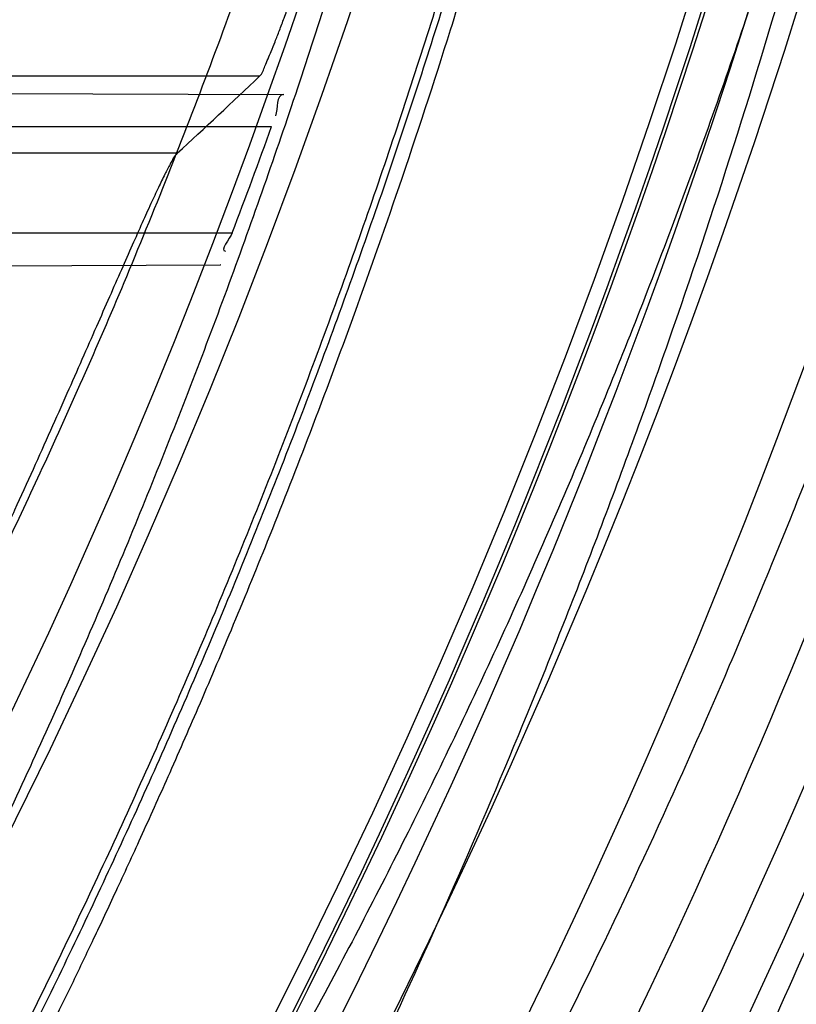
# Model space of a CAD drawing. Header units: millimetres. Extents: x 0 to 297, y 0 to 210.
# Tile 37 of 256: x 143.5128 to 143.5713, y 90.7468 to 90.821. Entities that reach past the tile are written whole.
import ezdxf

# ---------------------------------------------------------------- set-up
doc = ezdxf.new("R2010")
doc.units = ezdxf.units.MM
doc.header["$LTSCALE"] = 16.335
doc.layers.get('0').update_dxf_attribs({"linetype": 'CONTINUOUS'})
for name, color, linetype in [('01_GLOBAL', 7, 'CONTINUOUS'), ('INTFCLR_1', 7, 'CONTINUOUS'), ('INTFCLR_144815', 7, 'CONTINUOUS')]:
    doc.layers.add(name, color=color, linetype=linetype)

msp = doc.modelspace()

# ---------------------------------------------------------------- linework, layer by layer
at = {"color": 7, "linetype": 'Continuous'}
msp.add_circle((144.2368034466, 92.193132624), 3.04, dxfattribs=at)
at = {"color": 9, "linetype": 'Continuous'}
msp.add_arc((144.2368034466, 92.193132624), 3.001038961, 182.9674534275, 267.0325465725, dxfattribs=at)
at = {"layer": '01_GLOBAL', "color": 7, "linetype": 'Continuous'}
msp.add_circle((144.2368034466, 92.193132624), 3.08, dxfattribs=at)
at = {"layer": 'INTFCLR_1', "color": 9, "linetype": 'Continuous'}
for p, q in [((143.4607212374, 90.8155680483), (143.5326782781, 90.8153168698)), ((143.460933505, 90.8129089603), (143.5317836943, 90.8129089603)), ((143.4574268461, 90.80490896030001), (143.5288213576, 90.80490896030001)), ((143.4548423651, 90.80222935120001), (143.5279265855, 90.80248446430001))]:
    msp.add_line(p, q, dxfattribs=at)
at = {"layer": 'INTFCLR_1', "color": 6, "linetype": 'Continuous'}
for p, q in [((143.5326782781, 90.8153168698), (143.532708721, 90.81531676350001)), ((143.5279574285, 90.80248457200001), (143.5279265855, 90.80248446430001))]:
    msp.add_line(p, q, dxfattribs=at)
for centre, radius, start, end in [((143.076579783, 90.97690896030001), 0.4827613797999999, 270, 90.00000002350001), ((143.076579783, 90.97690896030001), 0.4587930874, 270, 90.00000002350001), ((143.0766152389, 90.9769057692), 0.4838111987, 339.1756644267, 340.1859514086)]:
    msp.add_arc(centre, radius, start, end, dxfattribs=at)
for points, knots in [([(143.391388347, 91.3209089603), (143.3904120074, 91.3209089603), (143.3921762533, 91.3175482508), (143.3936912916, 91.315694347), (143.3961672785, 91.3124411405), (143.3992225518, 91.30876154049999), (143.403128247, 91.3040654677), (143.4076936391, 91.29861198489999), (143.4125904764, 91.2926805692), (143.4174256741, 91.286720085), (143.4219266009, 91.28104271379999), (143.4260587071, 91.27571427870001), (143.4298162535, 91.27075815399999), (143.4332121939, 91.266182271), (143.4362702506, 91.26197618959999), (143.4390204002, 91.2581218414), (143.4414908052, 91.2545969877), (143.44370074, 91.2513921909), (143.4456749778, 91.24848640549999), (143.4474377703, 91.24585559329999), (143.4490168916, 91.24346918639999), (143.4504211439, 91.2413232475), (143.4516679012, 91.2393981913), (143.4527743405, 91.2376740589), (143.4537663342, 91.2361152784), (143.4546489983, 91.2347177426), (143.4556772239, 91.23307898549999), (143.456672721, 91.23147797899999), (143.4576979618, 91.229813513), (143.4585721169, 91.2283843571), (143.4595323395, 91.2268022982), (143.4605887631, 91.22504676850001), (143.4617562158, 91.22308812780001), (143.4630444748, 91.22090314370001), (143.464465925, 91.21846216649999), (143.4660286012, 91.2157418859), (143.4677482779, 91.21270225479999), (143.4696392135, 91.20930191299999), (143.4717186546, 91.20548838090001), (143.4740086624, 91.2011951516), (143.4765248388, 91.1963580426), (143.4792812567, 91.1909028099), (143.4822951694, 91.18473858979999), (143.4855914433, 91.1777384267), (143.4891913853, 91.16974930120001), (143.4931140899, 91.16057587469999), (143.4973740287, 91.14998328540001), (143.5019825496, 91.13763594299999), (143.5068772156, 91.12325026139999), (143.5117345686, 91.10722271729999), (143.5162134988, 91.0902287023), (143.5200746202, 91.0730385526), (143.5232856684, 91.05580143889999), (143.5258459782, 91.03858559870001), (143.5277689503, 91.0213883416), (143.5290609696, 91.0042502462), (143.529733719, 90.9871546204), (143.5297948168, 90.97012845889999), (143.5292510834, 90.9531560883), (143.5281065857, 90.9362397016), (143.5263644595, 90.9193928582), (143.5240214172, 90.9025816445), (143.5210770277, 90.88582850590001), (143.5175167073, 90.8690970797), (143.5133376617, 90.85240858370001), (143.5085942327, 90.8359945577), (143.5035656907, 90.8206525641), (143.4986112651, 90.80703250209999), (143.4940105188, 90.7954001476), (143.4897809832, 90.7854046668), (143.485903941, 90.7767502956), (143.4823616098, 90.7692115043), (143.4791285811, 90.76260345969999), (143.4761817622, 90.75678861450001), (143.4734988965, 90.7516551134), (143.4710647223, 90.7471189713), (143.4688610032, 90.7431068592), (143.466865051, 90.7395466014), (143.4650570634, 90.7363786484), (143.4634184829, 90.7335526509), (143.461937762, 90.7310351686), (143.4606041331, 90.72879595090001), (143.4594032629, 90.72680144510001), (143.4583170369, 90.7250147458), (143.457331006, 90.7234069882), (143.4564183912, 90.7219306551), (143.4555069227, 90.720467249), (143.4545265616, 90.7189048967), (143.4534184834, 90.71715367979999), (143.4521719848, 90.7152023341), (143.4507682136, 90.71302749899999), (143.4491853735, 90.7106037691), (143.4474055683, 90.7079124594), (143.4454085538, 90.7049352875), (143.4431685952, 90.701647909), (143.4406602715, 90.6980271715), (143.4378551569, 90.6940523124), (143.4347311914, 90.6897123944), (143.4312583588, 90.6849889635), (143.4274059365, 90.6798656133), (143.4231637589, 90.6743560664), (143.4185304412, 90.6684770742), (143.4135422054, 90.66229925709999), (143.408452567, 90.6561180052), (143.4036878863, 90.6504204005), (143.3995946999, 90.6455048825), (143.3963986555, 90.6416642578), (143.3938021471, 90.6382708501), (143.3922373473, 90.6363594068), (143.3903920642, 90.6329089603), (143.391388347, 90.6329089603)], [0, 0, 0, 0, 0.0038604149, 0.007501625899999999, 0.0124785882, 0.0188917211, 0.0268498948, 0.0364677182, 0.0470694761, 0.05724446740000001, 0.066818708, 0.0757144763, 0.0839053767, 0.0914099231, 0.0982451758, 0.1044667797, 0.1101313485, 0.11526428, 0.1198589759, 0.1240215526, 0.1277856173, 0.1311734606, 0.1341617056, 0.1368541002, 0.1392736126, 0.1414672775, 0.143389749, 0.1469230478, 0.1489215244, 0.1511192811, 0.1535471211, 0.1562389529, 0.1592204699, 0.1625628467, 0.1662680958, 0.1703891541, 0.1749670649, 0.1800767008, 0.1857729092, 0.1921414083, 0.199315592, 0.2073311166, 0.2163077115, 0.2264451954, 0.2379233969, 0.2509534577, 0.2658909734, 0.2830621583, 0.3030578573, 0.3259639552, 0.3492662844, 0.3725305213, 0.3956109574, 0.4185782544, 0.4413347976, 0.4640172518, 0.4865192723, 0.5089682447, 0.5313242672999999, 0.5536477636, 0.5759939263, 0.5982772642, 0.6207472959, 0.6432362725, 0.6658996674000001, 0.6887559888, 0.7107777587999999, 0.7297237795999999, 0.7460531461, 0.7602331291, 0.7726347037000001, 0.7835467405, 0.7931663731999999, 0.8017211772, 0.8093215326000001, 0.8160683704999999, 0.8220757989, 0.8274205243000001, 0.8322066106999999, 0.8364980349, 0.8403367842, 0.8437547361, 0.8468031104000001, 0.8495420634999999, 0.8520223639, 0.8542604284, 0.8564046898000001, 0.8588391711, 0.861553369, 0.8645986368, 0.8679945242, 0.8717882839, 0.8760445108, 0.8807522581, 0.8859628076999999, 0.8917731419, 0.8981681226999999, 0.9051985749, 0.9129160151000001, 0.9213486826, 0.9305434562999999, 0.9404096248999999, 0.9509435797, 0.9619432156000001, 0.9720502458, 0.9803711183, 0.9870628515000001, 0.9922716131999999, 0.9960607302, 1, 1, 1, 1]), ([(143.3913883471, 90.6329089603), (143.3925009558, 90.6329089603), (143.3944304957, 90.6342092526), (143.3973970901, 90.6359951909), (143.4007982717, 90.63846662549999), (143.4050037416, 90.641686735), (143.4100111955, 90.64579797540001), (143.4155298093, 90.6505901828), (143.4211292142, 90.6557134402), (143.4264144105, 90.6607775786), (143.43125736, 90.6656028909), (143.4356657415, 90.6701567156), (143.4396603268, 90.6744161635), (143.4432708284, 90.6783761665), (143.4465216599, 90.6820354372), (143.4494397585, 90.68539654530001), (143.4520627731, 90.68848206), (143.4544121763, 90.6912986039), (143.456513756, 90.6938607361), (143.4583900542, 90.69618388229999), (143.4600695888, 90.6982924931), (143.4615949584, 90.7002315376), (143.4630975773, 90.7021632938), (143.4646983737, 90.7042463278), (143.4663978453, 90.7064880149), (143.4680793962, 90.7087376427), (143.4697311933, 90.7109767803), (143.4714499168, 90.71333865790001), (143.4733525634, 90.7159926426), (143.4754791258, 90.7190089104), (143.477855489, 90.7224451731), (143.4805066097, 90.7263640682), (143.4834545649, 90.73083052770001), (143.4867221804, 90.73592456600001), (143.4903444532, 90.7417581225), (143.4943554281, 90.74846001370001), (143.4987865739, 90.7561875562), (143.5036710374, 90.7651488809), (143.5090369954, 90.7755879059), (143.5149200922, 90.78786990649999), (143.5212054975, 90.8021696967), (143.5274896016, 90.8180379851), (143.5333654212, 90.8347684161), (143.5385840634, 90.85172715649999), (143.543100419, 90.8687485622), (143.5469295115, 90.8858143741), (143.5500694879, 90.9028343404), (143.5525457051, 90.9198546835), (143.5543635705, 90.93680288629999), (143.5555404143, 90.953705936), (143.5560867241, 90.9705470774), (143.5560112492, 90.9873292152), (143.5553196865, 91.00406232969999), (143.5540157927, 91.0207358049), (143.5520992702, 91.03735679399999), (143.5495685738, 91.05392286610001), (143.5464237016, 91.0704086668), (143.5426520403, 91.08685112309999), (143.5382472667, 91.1032296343), (143.5331875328, 91.11956315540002), (143.527486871, 91.1357686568), (143.5213730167, 91.1512348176), (143.515238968, 91.1652433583), (143.5094946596, 91.17729987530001), (143.5042564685, 91.18755505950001), (143.4994933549, 91.19635787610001), (143.4951738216, 91.20395281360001), (143.4912628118, 91.21054467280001), (143.4877284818, 91.21628951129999), (143.4845342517, 91.2213187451), (143.4816534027, 91.22572797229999), (143.4790579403, 91.22960449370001), (143.4767281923, 91.23301003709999), (143.4746357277, 91.2360102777), (143.472765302, 91.23864767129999), (143.4710870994, 91.24097947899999), (143.46957943, 91.2430470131), (143.4681380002, 91.2450001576), (143.4666395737, 91.2470074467), (143.4649885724, 91.2491911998), (143.463288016, 91.2514092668), (143.4615819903, 91.2536039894), (143.4598543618, 91.2557981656), (143.4579581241, 91.2581730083), (143.4558400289, 91.260784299), (143.4534675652, 91.2636590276), (143.4508179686, 91.26680939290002), (143.447859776, 91.2702519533), (143.4445666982, 91.2739955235), (143.4409044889, 91.27805121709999), (143.4368464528, 91.28241728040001), (143.4323696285, 91.2870829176), (143.4274456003, 91.2920302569), (143.4220754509, 91.2972158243), (143.4163486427, 91.3024971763), (143.410661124, 91.30747107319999), (143.4054543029, 91.3117747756), (143.4010724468, 91.3151480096), (143.3975442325, 91.3177259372), (143.3944939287, 91.3195690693), (143.3925216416, 91.3209089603), (143.3913883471, 91.3209089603)], [0, 0, 0, 0, 0.0042187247, 0.0081401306, 0.0133978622, 0.0200459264, 0.0282638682, 0.0379443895, 0.0477615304, 0.05703690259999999, 0.0656973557, 0.0736821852, 0.0810680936, 0.0878383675, 0.0940009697, 0.0996271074, 0.1047154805, 0.1093563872, 0.1135342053, 0.1172803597, 0.1206792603, 0.1237557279, 0.1266349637, 0.1299589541, 0.1337168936, 0.1373013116, 0.1406085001, 0.1442672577, 0.148377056, 0.1529904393, 0.1582606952, 0.164218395, 0.1709303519, 0.1785521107, 0.1871652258, 0.1969659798, 0.2081658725, 0.2209392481, 0.2356613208, 0.2526660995, 0.2725685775, 0.2948769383, 0.3173640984, 0.3397873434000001, 0.3621386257, 0.3841211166, 0.4060891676, 0.4277469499, 0.4493218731, 0.470705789, 0.4919793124, 0.5131981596, 0.5343255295, 0.5554668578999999, 0.5765984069, 0.5977513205, 0.6189954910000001, 0.6402209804, 0.6617015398, 0.6832900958, 0.7050415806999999, 0.7268239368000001, 0.7463339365, 0.7630160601, 0.7774553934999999, 0.7899931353, 0.8009638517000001, 0.8105830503, 0.8190545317, 0.8265380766, 0.8331730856, 0.8390248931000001, 0.8442268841, 0.8488182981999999, 0.8528943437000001, 0.8564866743, 0.8597116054, 0.8625968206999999, 0.8656908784, 0.8692094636, 0.8729771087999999, 0.8762884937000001, 0.879749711, 0.8835661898, 0.8878115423, 0.8924986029, 0.8976989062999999, 0.9034198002, 0.9097088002, 0.9166034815, 0.9241390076, 0.9323094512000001, 0.9411199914, 0.9506041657, 0.9606137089, 0.9706541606, 0.9792553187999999, 0.9862062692, 0.9916647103, 0.9957028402, 1, 1, 1, 1])]:
    msp.add_open_spline(points, degree=3, knots=knots, dxfattribs=at)
at = {"layer": 'INTFCLR_1', "color": 9, "linetype": 'Continuous'}
for points, knots in [([(143.3574002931, 90.6329089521), (143.3572429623, 90.6329089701), (143.3568577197, 90.6329849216), (143.3568775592, 90.6336774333), (143.3572897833, 90.63438990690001), (143.3580025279, 90.63544892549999), (143.3590890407, 90.6367667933), (143.3605161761, 90.6383861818), (143.3622809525, 90.6402852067), (143.364262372, 90.64235883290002), (143.366417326, 90.6445772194), (143.3695810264, 90.647809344), (143.3761156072, 90.6544648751), (143.384127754, 90.66278898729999), (143.391492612, 90.67078447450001), (143.3954790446, 90.6752283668), (143.3978410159, 90.6779000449), (143.4041032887, 90.6850552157), (143.4149655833, 90.6980920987), (143.4300350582, 90.7180883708), (143.4423327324, 90.7364164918), (143.4500842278, 90.74915778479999), (143.4536819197, 90.7553382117), (143.4561024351, 90.75957339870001), (143.4627716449, 90.77157583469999), (143.4731139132, 90.7921423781), (143.4831746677, 90.8161140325), (143.4894718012, 90.8337029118), (143.4924519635, 90.8428134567), (143.4941067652, 90.8481240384), (143.4981845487, 90.86166066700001), (143.5041933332, 90.8852508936), (143.5091109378, 90.9136744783), (143.5112232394, 90.9325267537), (143.5119890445, 90.94137893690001), (143.5124424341, 90.9473263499), (143.5134340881, 90.9636235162), (143.5137003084, 90.9902855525), (143.5118091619, 91.01685089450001), (143.5098423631, 91.03295754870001), (143.5090383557, 91.0388051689), (143.5077538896, 91.047496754), (143.5045588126, 91.0659242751), (143.498087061, 91.0935137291), (143.4912937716, 91.1149624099), (143.4875537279, 91.1253987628)], [0, 0, 0, 0, 0.0008731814, 0.0017184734, 0.0032338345, 0.0055641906, 0.008732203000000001, 0.0127298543, 0.0175349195, 0.0231216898, 0.028646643, 0.0346996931, 0.0482229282, 0.0804128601, 0.09881585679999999, 0.1085510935, 0.1135452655, 0.1186072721, 0.1613234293, 0.207686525, 0.2575125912, 0.2837456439, 0.2904463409, 0.297201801, 0.3108185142, 0.3666506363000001, 0.4248611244, 0.4549770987, 0.470314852, 0.4780577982, 0.4858479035, 0.548777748, 0.6130125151, 0.6457681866, 0.6540348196, 0.6623247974, 0.6788712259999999, 0.7446474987, 0.8101274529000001, 0.8265054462, 0.8346996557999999, 0.8428862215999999, 0.8752668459, 0.9384715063, 1, 1, 1, 1]), ([(143.5133416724, 90.82845352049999), (143.5095934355, 90.8184767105), (143.5015126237, 90.7992132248), (143.48977788, 90.77618411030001), (143.4815589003, 90.7619993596), (143.4777089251, 90.7556795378), (143.4751493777, 90.7515590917), (143.4682128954, 90.7407077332), (143.456543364, 90.7240235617), (143.4402554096, 90.7036662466), (143.4263884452, 90.6883575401), (143.4166609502, 90.67853995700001), (143.4112615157, 90.67332328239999), (143.403723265, 90.6662454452), (143.3951109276, 90.65868233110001), (143.3854941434, 90.6509298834), (143.379059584, 90.64602816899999), (143.3744559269, 90.64272343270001), (143.3715784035, 90.6407481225), (143.3698645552, 90.6395914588), (143.3661678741, 90.63717972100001), (143.3623175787, 90.6347700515), (143.3587607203, 90.63320736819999), (143.3577821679, 90.6329089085), (143.3574002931, 90.6329089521)], [0, 0, 0, 0, 0.1254333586, 0.2455838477, 0.3039242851, 0.3183395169, 0.3326778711, 0.3610127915, 0.4699119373, 0.572102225, 0.6676664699, 0.7128530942, 0.7347412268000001, 0.7560248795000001, 0.8345501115, 0.8695520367, 0.9013904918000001, 0.9297392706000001, 0.9362356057, 0.9424699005, 0.9540693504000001, 0.9882335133, 0.9955056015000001, 1, 1, 1, 1])]:
    msp.add_open_spline(points, degree=3, knots=knots, dxfattribs=at)
at = {"layer": 'INTFCLR_1', "color": 6, "linetype": 'Continuous'}
for points in [[(143.5326782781, 90.8153168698), (143.5321109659, 90.8153188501), (143.5322711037, 90.814257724), (143.5320788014, 90.8137239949)], [(143.5288213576, 90.80490896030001), (143.5286463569, 90.80444885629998), (143.5278083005, 90.80352533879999), (143.5283005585, 90.80352705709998)]]:
    msp.add_open_spline(points, degree=3, dxfattribs=at)
at = {"layer": 'INTFCLR_144815', "color": 9, "linetype": 'Continuous'}
for p, q in [((143.5308834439, 90.8166982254), (143.5053356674, 90.8166982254)), ((143.5246742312, 90.8108955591), (143.498970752, 90.8108955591))]:
    msp.add_line(p, q, dxfattribs=at)
at = {"layer": 'INTFCLR_144815', "color": 6, "linetype": 'Continuous'}
for radius in [0.5104906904, 0.4864760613]:
    msp.add_circle((143.076579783, 90.97690896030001), radius, dxfattribs=at)
for radius, start, end in [(0.7037433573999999, 313.9937911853, 154.5150993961), (0.6797433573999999, 312.9543589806, 154.5144414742), (0.6572577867, 282.2440355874, 71.2863570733), (0.5186031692, 308.490992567, 51.50900743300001), (0.5426177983, 316.9838592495, 43.0161407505), (0.5120146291, 313.9992414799, 46.00075850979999), (0.5351765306, 339.6819480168, 23.3180519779), (0.5351765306, 324.681947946, 338.3180519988)]:
    msp.add_arc((143.076579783, 90.97690896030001), radius, start, end, dxfattribs=at)
at = {"layer": 'INTFCLR_144815', "color": 9, "linetype": 'Continuous'}
for centre, radius, start, end in [((143.076579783, 90.97690896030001), 0.6528896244, 292.4997540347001, 54.0964566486), ((143.0765826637, 90.97691030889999), 0.5889741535, 292.4997540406, 54.09645665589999), ((143.0766003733, 90.97691387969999), 0.5790161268, 311.2505121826, 48.7494878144), ((143.076579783, 90.97690896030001), 0.5277450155, 314.0862202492, 45.9137797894), ((143.076579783, 90.97690896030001), 0.5151250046, 313.8592910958, 46.1407088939), ((143.076579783, 90.97690896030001), 0.5117547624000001, 314.0319604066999, 45.9680396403), ((143.0765797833, 90.9769089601), 0.539478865, 324.8280604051, 338.1719396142), ((143.0765797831, 90.97690896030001), 0.5794240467, 324.835904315, 338.1640956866), ((143.0765797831, 90.97690896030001), 0.5817977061, 324.8324936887, 338.1675063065)]:
    msp.add_arc(centre, radius, start, end, dxfattribs=at)
at = {"layer": 'INTFCLR_144815', "color": 6, "linetype": 'Continuous'}
msp.add_ellipse((143.076579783, 91.6821509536), major_axis=(0, 1.0584006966), ratio=0.7456587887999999, start_param=-2.5377874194, end_param=-2.5281979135, dxfattribs=at)
for points, knots in [([(143.433067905, 90.62090910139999), (143.4328265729, 90.6209135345), (143.4324756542, 90.62173267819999), (143.4330197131, 90.6224610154), (143.4334366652, 90.6233453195), (143.4339703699, 90.62419814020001), (143.4346161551, 90.625198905), (143.4354019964, 90.62633936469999), (143.4363208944, 90.62762784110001), (143.4373778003, 90.629067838), (143.4385738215, 90.6306651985), (143.4399109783, 90.6324252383), (143.441391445, 90.63435475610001), (143.4430186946, 90.6364625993), (143.4447956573, 90.638757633), (143.4467226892, 90.6412461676), (143.4487964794, 90.6439306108), (143.4510117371, 90.6468115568), (143.4533657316, 90.6498936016), (143.4558612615, 90.6531893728), (143.4585019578, 90.6567137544), (143.461284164, 90.6604731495), (143.4641988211, 90.6644674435), (143.4672349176, 90.66869431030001), (143.4703835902, 90.673154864), (143.473633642, 90.6778472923), (143.4769725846, 90.6827680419), (143.4803867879, 90.68791175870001), (143.4838617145, 90.69327133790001), (143.4873822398, 90.69883811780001), (143.4909329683, 90.704602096), (143.4944985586, 90.7105522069), (143.4980640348, 90.7166766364), (143.5016150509, 90.7229631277), (143.5051380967, 90.72939925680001), (143.508620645, 90.7359726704), (143.5120512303, 90.7426712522), (143.5154195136, 90.7494833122), (143.5187162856, 90.75639770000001), (143.5219334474, 90.7634039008), (143.5250639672, 90.77049210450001), (143.5281017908, 90.777653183), (143.5310417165, 90.78487857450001), (143.5338798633, 90.7921616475), (143.5366072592, 90.7994810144), (143.5392210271, 90.8068281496), (143.5417223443, 90.8142048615), (143.5441140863, 90.8216202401), (143.5463966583, 90.8290768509), (143.5485670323, 90.8365654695), (143.5506238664, 90.84408177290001), (143.5525648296, 90.8516162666), (143.5543887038, 90.8591617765), (143.5560958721, 90.86671694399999), (143.5576869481, 90.8742815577), (143.5591625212, 90.881855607), (143.5605229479, 90.88943824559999), (143.5617683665, 90.89702739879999), (143.5628989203, 90.9046205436), (143.5639149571, 90.91221615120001), (143.5648169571, 90.91981379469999), (143.5656053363, 90.9274129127), (143.5662804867, 90.9350130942), (143.5668427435, 90.942613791), (143.5672924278, 90.9502149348), (143.5676297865, 90.9578162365), (143.5678550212, 90.9654177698), (143.5679682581, 90.97301929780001), (143.5679695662, 90.9806209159), (143.567858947, 90.9882224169), (143.5676363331, 90.99582392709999), (143.5673015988, 91.00342523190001), (143.5668545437, 91.01102638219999), (143.5662949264, 91.0186270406), (143.5656224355, 91.0262270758), (143.5648367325, 91.0338260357), (143.5639374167, 91.0414235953), (143.5629240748, 91.0490191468), (143.5617962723, 91.05661196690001), (143.5605535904, 91.0642010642), (143.5591956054, 91.07178539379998), (143.5577218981, 91.0793638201), (143.5561322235, 91.0869343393), (143.5544265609, 91.09449419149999), (143.5526049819, 91.10204067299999), (143.5506674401, 91.10957186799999), (143.5486137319, 91.117086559), (143.5464439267, 91.1245825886), (143.5441586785, 91.13205611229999), (143.5417591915, 91.139502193), (143.5392470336, 91.1469155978), (143.5366239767, 91.1542912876), (143.5338923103, 91.16162359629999), (143.5310549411, 91.16890614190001), (143.5281154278, 91.1761319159), (143.525078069, 91.1832932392), (143.5219479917, 91.1903817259), (143.5187312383, 91.19738826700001), (143.5154348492, 91.20430302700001), (143.512066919, 91.2111154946), (143.5086366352, 91.2178145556), (143.5051543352, 91.2243885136), (143.5016314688, 91.2308252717), (143.4980805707, 91.2371124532), (143.4945151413, 91.2432376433), (143.4909495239, 91.24918858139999), (143.4873986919, 91.2549534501), (143.4838779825, 91.2605211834), (143.480402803, 91.2658817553), (143.4769882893, 91.27102648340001), (143.4736489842, 91.2759482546), (143.4703985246, 91.28064170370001), (143.4672493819, 91.28510330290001), (143.464212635, 91.2893314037), (143.4612978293, 91.29332617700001), (143.4585129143, 91.29708947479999), (143.4558642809, 91.3006245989), (143.4533568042, 91.30393610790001), (143.450993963, 91.30702956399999), (143.4487779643, 91.3099113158), (143.4467099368, 91.3125882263), (143.444790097, 91.3150674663), (143.4430178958, 91.31735635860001), (143.4413922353, 91.31946213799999), (143.4399116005, 91.32139186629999), (143.4385741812, 91.323152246), (143.4373781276, 91.32474964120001), (143.4363211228, 91.32618976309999), (143.4354021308, 91.3274783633), (143.4346162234, 91.32861891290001), (143.4339704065, 91.32961972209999), (143.4334366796, 91.3304725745), (143.4330197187, 91.3313568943), (143.4324756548, 91.33208523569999), (143.4328265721, 91.33290438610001), (143.433067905, 91.3329088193)], [0, 0, 0, 0, 0.0009310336, 0.002365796, 0.0034193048, 0.0047077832, 0.006237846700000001, 0.0080159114, 0.0100484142, 0.0123424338, 0.0149055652, 0.0177455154, 0.0208683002, 0.0242865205, 0.0280168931, 0.0320641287, 0.03642688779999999, 0.0411013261, 0.0460820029, 0.0513859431, 0.0570470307, 0.0630689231, 0.0694259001, 0.0761196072, 0.0831428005, 0.0904858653, 0.0981365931, 0.1060799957, 0.1142989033, 0.1227742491, 0.1314855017, 0.1404113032, 0.1495299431, 0.1588198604, 0.1682601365, 0.1778307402, 0.1875127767, 0.1972886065, 0.2071421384, 0.2170587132, 0.2270251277, 0.2370298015, 0.2470622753, 0.2571128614, 0.2671789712, 0.2771901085, 0.2871913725, 0.2972229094, 0.3072428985, 0.3172696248, 0.3272959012, 0.3372999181, 0.3472797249, 0.3572378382, 0.3671756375, 0.3770956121, 0.3870009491, 0.3968896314, 0.4067592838, 0.416611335, 0.4264476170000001, 0.4362699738, 0.4460792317, 0.4558777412, 0.465666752, 0.475448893, 0.4852256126, 0.4949995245, 0.5047720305, 0.5145458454, 0.5243224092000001, 0.5341044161, 0.5438932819, 0.5536914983, 0.5635002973, 0.5733219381, 0.5831577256, 0.5930094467, 0.6028783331, 0.6127653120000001, 0.6226711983, 0.6325970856, 0.6425436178, 0.6525082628, 0.6624891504, 0.6724871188, 0.6825027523, 0.6925369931, 0.7025869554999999, 0.7126463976, 0.7227116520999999, 0.7327783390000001, 0.742840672, 0.7528920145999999, 0.7629245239, 0.772929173, 0.7828957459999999, 0.7928124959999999, 0.8026662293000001, 0.8124423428, 0.8221246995, 0.8316958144, 0.8411366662, 0.8504272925, 0.8595467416, 0.8684734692, 0.8771857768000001, 0.8856622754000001, 0.8938824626, 0.9018271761, 0.9094792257, 0.9168237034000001, 0.923848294, 0.9305435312, 0.93690291, 0.9429227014, 0.9486018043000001, 0.9539413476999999, 0.9589446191, 0.9636165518, 0.9679634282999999, 0.9719924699, 0.9757115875, 0.9791292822, 0.9822538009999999, 0.9850935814, 0.9876568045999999, 0.9899510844, 0.9919838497, 0.9937619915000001, 0.9952921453, 0.9965806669, 0.997634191, 0.9990689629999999, 1, 1, 1, 1]), ([(143.4446760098, 91.3209089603), (143.4444338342, 91.3209089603), (143.4440805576, 91.32008333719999), (143.4445966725, 91.319342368), (143.4449904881, 91.3184389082), (143.4454977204, 91.3175675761), (143.4461122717, 91.3165448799), (143.4468609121, 91.3153794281), (143.4477365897, 91.3140630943), (143.4487436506, 91.31259278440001), (143.4498827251, 91.31096304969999), (143.4511555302, 91.3091686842), (143.4525633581, 91.3072037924), (143.4541073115, 91.30506236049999), (143.455788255, 91.3027379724), (143.4576064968, 91.30022429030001), (143.4595619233, 91.2975147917), (143.4616535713, 91.2946033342), (143.4638797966, 91.2914838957), (143.4662378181, 91.28815120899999), (143.4687238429, 91.2846006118), (143.4713327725, 91.2808285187), (143.4740582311, 91.27683247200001), (143.4768924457, 91.2726114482), (143.4798262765, 91.2681659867), (143.4828493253, 91.2634982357), (143.4859500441, 91.2586120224), (143.4891159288, 91.25351281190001), (143.492333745, 91.2482076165), (143.4955897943, 91.2427048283), (143.4988701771, 91.2370140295), (143.5021610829, 91.2311457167), (143.5054490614, 91.2251109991), (143.5087212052, 91.218921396), (143.5119653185, 91.2125886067), (143.5151700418, 91.20612431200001), (143.5183249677, 91.1995399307), (143.5214206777, 91.1928464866), (143.5244487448, 91.1860545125), (143.5274017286, 91.1791739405), (143.5302731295, 91.1722140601), (143.5330572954, 91.16518358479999), (143.5357494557, 91.15809040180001), (143.5383454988, 91.1509419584), (143.5408421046, 91.1437447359), (143.5432363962, 91.13650504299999), (143.5455261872, 91.1292281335), (143.547709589, 91.1219192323), (143.5497852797, 91.1145825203), (143.551752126, 91.1072222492), (143.5536094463, 91.09984166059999), (143.5553566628, 91.0924441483), (143.5569935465, 91.0850321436), (143.5585198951, 91.077608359), (143.559935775, 91.07017457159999), (143.5612412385, 91.0627328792), (143.562436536, 91.05528445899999), (143.5635218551, 91.0478309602), (143.5644975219, 91.0403731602), (143.5653637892, 91.03291231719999), (143.5661210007, 91.02544880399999), (143.5667694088, 91.01798358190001), (143.5673093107, 91.0105167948), (143.5677409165, 91.0030491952), (143.5680644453, 90.9955807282), (143.5682800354, 90.9881119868), (143.5683878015, 90.980642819), (143.5683877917, 90.97317374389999), (143.5682800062, 90.9657045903), (143.5680643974, 90.9582358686), (143.5677408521, 90.9507674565), (143.5673092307, 90.9432999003), (143.5667693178, 90.9358331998), (143.5661208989, 90.9283680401), (143.5653636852, 90.9209046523), (143.5644974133, 90.91344388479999), (143.5635217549, 90.9059862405), (143.5624364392, 90.8985328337), (143.5612411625, 90.8910845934), (143.5599357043, 90.88364296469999), (143.5585198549, 90.87620936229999), (143.5569935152, 90.86878563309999), (143.555356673, 90.8613738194), (143.5536094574, 90.8539763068), (143.551752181, 90.8465958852), (143.5497853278, 90.83923557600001), (143.5477096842, 90.8318990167), (143.545526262, 90.8245900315), (143.5432365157, 90.8173132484), (143.540842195, 90.81007345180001), (143.5383456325, 90.8028763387), (143.5357495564, 90.79572779), (143.5330574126, 90.7886346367), (143.5302732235, 90.78160409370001), (143.5274018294, 90.7746442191), (143.5244488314, 90.7677636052), (143.5214207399, 90.7609715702), (143.5183250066, 90.754278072), (143.5151700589, 90.7476936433), (143.5119653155, 90.74122930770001), (143.5087211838, 90.7348964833), (143.5054490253, 90.7287068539), (143.5021610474, 90.7226721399), (143.4988701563, 90.716803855), (143.4955897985, 90.7111130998), (143.4923337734, 90.7056103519), (143.4891159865, 90.7003052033), (143.4859501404, 90.69520605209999), (143.4828494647, 90.69031990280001), (143.4798264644, 90.6856522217), (143.4768926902, 90.68120684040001), (143.4740585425, 90.6769859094), (143.4713331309, 90.67298992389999), (143.4687242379, 90.6692178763), (143.4662382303, 90.66566729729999), (143.463880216, 90.66233461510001), (143.4616539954, 90.65921517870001), (143.4595623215, 90.6563036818), (143.4576068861, 90.653594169), (143.4557885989, 90.6510804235), (143.454107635, 90.6487560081), (143.4525636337, 90.64661451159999), (143.4511557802, 90.64464958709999), (143.449882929, 90.6428551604), (143.4487438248, 90.641225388), (143.4477367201, 90.6397550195), (143.4468610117, 90.63843864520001), (143.4461123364, 90.63727314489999), (143.4454977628, 90.63625041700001), (143.4449905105, 90.6353790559), (143.4445966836, 90.6344755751), (143.4440805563, 90.63373459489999), (143.4444338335, 90.6329089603), (143.4446760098, 90.6329089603)], [0, 0, 0, 0, 0.0009746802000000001, 0.0024840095, 0.0035885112, 0.0049370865, 0.0065361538, 0.0083919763, 0.0105107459, 0.0128992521, 0.015564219, 0.0185131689, 0.0217532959, 0.0252926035, 0.0291382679, 0.0332981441, 0.0377785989, 0.04258641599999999, 0.0477262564, 0.0532026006, 0.0590172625, 0.0651707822, 0.071661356, 0.0784844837, 0.0856331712, 0.0930977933, 0.1008661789, 0.1089237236, 0.1172537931, 0.1258380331, 0.1346568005, 0.1436896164, 0.1529158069, 0.1623149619, 0.1718668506, 0.1815521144, 0.1913525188, 0.2012510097, 0.2112318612, 0.2212807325, 0.231384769, 0.2415324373, 0.2517131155, 0.2619185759, 0.2721400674, 0.2823718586, 0.2926070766, 0.3028419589, 0.3130713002, 0.3232929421, 0.3335030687, 0.3437008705, 0.3538836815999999, 0.3640517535, 0.374203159, 0.3843390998, 0.3944585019, 0.404563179, 0.4146523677, 0.4247285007, 0.4347913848, 0.4448437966, 0.4548857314, 0.4649202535, 0.4749476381, 0.4849710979, 0.4949910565, 0.5050107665, 0.5150307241, 0.5250541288, 0.5350814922, 0.5451158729, 0.5551577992, 0.5652100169, 0.5752728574, 0.5853487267, 0.5954379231, 0.6055422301, 0.6156616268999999, 0.6257972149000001, 0.6359487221, 0.6461162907, 0.656299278, 0.6664966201, 0.6767070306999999, 0.6869281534, 0.6971578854, 0.7073922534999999, 0.7176279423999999, 0.7278592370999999, 0.7380811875, 0.7482862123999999, 0.758467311, 0.768614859, 0.7787188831, 0.7887678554, 0.7987487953, 0.8086473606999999, 0.8184478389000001, 0.8281331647, 0.8376851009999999, 0.8470843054, 0.8563105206, 0.8653432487, 0.874161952, 0.8827461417, 0.8910761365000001, 0.8991335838, 0.9069018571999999, 0.914366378, 0.9215149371, 0.9283378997, 0.9348283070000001, 0.9409818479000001, 0.9467964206, 0.9522727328, 0.9574126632, 0.9622204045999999, 0.9667010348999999, 0.970860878, 0.9747067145, 0.97824602, 0.9814863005, 0.9844352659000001, 0.9871003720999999, 0.9894889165, 0.9916078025, 0.9934636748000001, 0.9950628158, 0.9964114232, 0.9975159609, 0.9990253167, 1, 1, 1, 1]), ([(143.5363638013, 90.9769089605), (143.5363638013, 90.97218602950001), (143.5362248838, 90.96273496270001), (143.5355996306, 90.9485607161), (143.5345560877, 90.93438615), (143.5330911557, 90.9202123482), (143.5312018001, 90.9060416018), (143.5288847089, 90.8918781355), (143.5261351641, 90.8777283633), (143.5229493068, 90.86360159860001), (143.519326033, 90.8495105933), (143.5152624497, 90.8354744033), (143.5107624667, 90.82151531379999), (143.50583019, 90.8076624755), (143.5004790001, 90.79395279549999), (143.4947269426, 90.7804302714), (143.4886045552, 90.7671497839), (143.482153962, 90.7541754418), (143.4754320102, 90.7415833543), (143.4685130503, 90.7294568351), (143.4614877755, 90.7178849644), (143.4544621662, 90.7069583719), (143.4475513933, 90.6967604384), (143.4408725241, 90.68735981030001), (143.4345338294, 90.6788026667), (143.4286265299, 90.6711072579), (143.4232190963, 90.6642672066), (143.4183544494, 90.6582547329), (143.414058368, 90.6530227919), (143.4103303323, 90.6485224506), (143.4071692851, 90.64468983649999), (143.4045493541, 90.64148838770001), (143.4024770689, 90.6388332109), (143.4008722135, 90.63678061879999), (143.3998672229, 90.6350587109), (143.3990396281, 90.6341040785), (143.3991497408, 90.6329089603), (143.3994670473, 90.6329089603)], [0, 0, 0, 0, 0.0373969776, 0.0748305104, 0.1123278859, 0.1499208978, 0.1876426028, 0.2255106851, 0.2635438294, 0.3017616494, 0.3401610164, 0.3787310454, 0.4174490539, 0.4562752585, 0.4951477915, 0.5339633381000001, 0.5726158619, 0.6109244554, 0.6486768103, 0.6856239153, 0.7214601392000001, 0.7558561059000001, 0.7884730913, 0.8189949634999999, 0.8471589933, 0.8727898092, 0.8958085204, 0.9161981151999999, 0.9340282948, 0.9494114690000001, 0.9624736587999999, 0.9733586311, 0.9821878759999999, 0.9890812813, 0.9941468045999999, 0.9974875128, 1, 1, 1, 1]), ([(143.4216624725, 90.62090910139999), (143.4213076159, 90.62091551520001), (143.4212879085, 90.6222846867), (143.4219530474, 90.62304625), (143.4225585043, 90.6241104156), (143.4232177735, 90.6250628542), (143.4240014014, 90.6261749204), (143.4249242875, 90.6274231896), (143.4259842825, 90.62882165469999), (143.4271848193, 90.63037251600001), (143.4285272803, 90.6320821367), (143.430013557, 90.6339560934), (143.4316452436, 90.6360008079), (143.4334240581, 90.6382233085), (143.4353514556, 90.6406310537), (143.4374286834, 90.6432319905), (143.4396564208, 90.6460341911), (143.4420348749, 90.6490460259), (143.4445631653, 90.65227543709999), (143.4472388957, 90.6557294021), (143.4500574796, 90.65941300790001), (143.4530121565, 90.6633293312), (143.4560944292, 90.66747983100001), (143.459294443, 90.67186467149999), (143.4626010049, 90.6764825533), (143.466001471, 90.68133031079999), (143.4694818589, 90.6864027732), (143.4730272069, 90.6916929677), (143.4766218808, 90.6971922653), (143.480249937, 90.70289064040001), (143.4838954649, 90.7087769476), (143.4875429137, 90.7148392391), (143.4911773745, 90.7210650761), (143.4947848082, 90.7274418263), (143.4983522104, 90.7339569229), (143.5018677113, 90.7405980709), (143.5053206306, 90.747353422), (143.5087014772, 90.7542116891), (143.5120019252, 90.7611622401), (143.5152147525, 90.7681951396), (143.5183337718, 90.7753011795), (143.5213537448, 90.782471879), (143.5242703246, 90.78969954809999), (143.5270798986, 90.79697710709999), (143.5297795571, 90.80429818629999), (143.5323669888, 90.8116570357), (143.5348403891, 90.8190484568), (143.5371984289, 90.8264678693), (143.5394400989, 90.8339109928), (143.5415647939, 90.8413742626), (143.5435721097, 90.8488542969), (143.5454619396, 90.8563483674), (143.5472342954, 90.8638538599), (143.5488893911, 90.87136872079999), (143.5504275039, 90.87889097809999), (143.5518490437, 90.88641916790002), (143.5531544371, 90.8939518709), (143.5543441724, 90.9014880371), (143.5554187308, 90.9090266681), (143.5563786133, 90.9165670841), (143.5572242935, 90.92410868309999), (143.5579562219, 90.9316510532), (143.5585748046, 90.9391938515), (143.5590804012, 90.9467368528), (143.5594733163, 90.9542799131), (143.5597537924, 90.96182296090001), (143.5599220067, 90.96936596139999), (143.559959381, 90.97439484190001), (143.559959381, 90.9769089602)], [0, 0, 0, 0, 0.0027272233, 0.00637693, 0.0088871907, 0.0118720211, 0.0153444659, 0.0193180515, 0.02380733, 0.0288260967, 0.0343890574, 0.0405101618, 0.0472051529, 0.05449051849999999, 0.0623846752, 0.0709044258, 0.0800682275, 0.08989261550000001, 0.1003941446, 0.1115838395, 0.1234656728, 0.1360350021, 0.1492811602, 0.1631910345, 0.1777467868, 0.1929237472, 0.2086919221, 0.2250163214, 0.241858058, 0.2591751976, 0.2769240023, 0.2950599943, 0.3135389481, 0.3323178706, 0.3513557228, 0.3706138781, 0.3900565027, 0.40965088, 0.4293672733, 0.4491790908, 0.4690627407, 0.4889974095, 0.5089649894, 0.5289504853, 0.5489397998, 0.5689220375, 0.5888883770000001, 0.6088300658, 0.6287418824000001, 0.6486179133, 0.6684555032, 0.6882511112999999, 0.7080041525, 0.7277129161, 0.7473782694, 0.7670001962, 0.7865808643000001, 0.8061213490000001, 0.8256243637, 0.8450923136, 0.8645285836, 0.8839363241, 0.9033192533, 0.9226811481, 0.9420259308, 0.9613578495, 0.9806810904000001, 1, 1, 1, 1]), ([(143.4532213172, 90.64105557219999), (143.4527825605, 90.6410632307), (143.4529762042, 90.6427950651), (143.4538640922, 90.6440989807), (143.4551816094, 90.6465550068), (143.4570969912, 90.64945023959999), (143.4595813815, 90.6531847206), (143.4626569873, 90.6576620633), (143.4663204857, 90.6629819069), (143.4704374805, 90.6689970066), (143.4747116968, 90.6753346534), (143.4788252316, 90.6815637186), (143.4825996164, 90.6873986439), (143.4860231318, 90.6928116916), (143.4891130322, 90.6978029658), (143.4918985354, 90.7023922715), (143.4943937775, 90.7065838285), (143.4966248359, 90.7103979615), (143.4986149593, 90.713856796), (143.5004051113, 90.7170160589), (143.5021387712, 90.7201174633), (143.5038946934, 90.7233053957), (143.5056462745, 90.7265373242), (143.5072667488, 90.7295731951), (143.5086954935, 90.7322884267), (143.5099553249, 90.7347122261), (143.5110667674, 90.7368739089), (143.5120995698, 90.73890294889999), (143.5131388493, 90.7409662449), (143.5142682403, 90.74323256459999), (143.5155168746, 90.7457687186), (143.5169008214, 90.7486181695), (143.5184349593, 90.7518269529), (143.520133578, 90.755443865), (143.5220088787, 90.75951838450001), (143.5240801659, 90.7641241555), (143.5263607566, 90.7693341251), (143.5288687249, 90.77524187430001), (143.531628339, 90.78197563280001), (143.5346624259, 90.7896944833), (143.5379880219, 90.79859030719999), (143.5416100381, 90.8088682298), (143.5455342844, 90.82083659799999), (143.5496593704, 90.83460010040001), (143.5537095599, 90.8496957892), (143.5574166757, 90.8654455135), (143.5606336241, 90.88129395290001), (143.5633511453, 90.8971947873), (143.5655703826, 90.91312473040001), (143.5672938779, 90.9290921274), (143.568520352, 90.94505231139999), (143.5692528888, 90.96099689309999), (143.5694155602, 90.971611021), (143.5694155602, 90.9769089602)], [0, 0, 0, 0, 0.0036397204, 0.0085369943, 0.0157954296, 0.0255088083, 0.0378134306, 0.0528137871, 0.0706279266, 0.09136563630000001, 0.1132788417, 0.1340284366, 0.1532798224, 0.1709168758, 0.1871507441, 0.2019689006, 0.2154440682, 0.2276101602, 0.2386187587, 0.2485421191, 0.257728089, 0.268088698, 0.2787291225, 0.288218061, 0.2966314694, 0.3041773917, 0.3108751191, 0.3167920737, 0.3230614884, 0.3300369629, 0.337794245, 0.3465081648, 0.3563110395, 0.3672939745, 0.3796510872, 0.3935134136, 0.4091801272, 0.426821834, 0.4467452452, 0.4695381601, 0.4956096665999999, 0.5255127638, 0.5599184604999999, 0.6000687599, 0.6446728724, 0.6895337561, 0.7342496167, 0.7787833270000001, 0.8233104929, 0.8676315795, 0.9119694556, 0.9560574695, 1, 1, 1, 1]), ([(143.5930281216, 90.97690896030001), (143.5930281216, 90.9716498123), (143.592858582, 90.9611195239), (143.5920945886, 90.9453259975), (143.5908180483, 90.9295310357), (143.5890261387, 90.9137461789), (143.5867149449, 90.8979788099), (143.5838802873, 90.8822394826), (143.580518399, 90.86654319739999), (143.5766270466, 90.85091087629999), (143.5722068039, 90.83537056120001), (143.5672626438, 90.8199582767), (143.561805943, 90.8047196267), (143.5558570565, 90.7897111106), (143.5494480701, 90.7750012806), (143.5426259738, 90.7606712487), (143.5354553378, 90.7468141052), (143.5280205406, 90.7335330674), (143.5204257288, 90.7209367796), (143.5127923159, 90.70913281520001), (143.5052529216, 90.69821863), (143.4979419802, 90.68827226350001), (143.4909855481, 90.67934508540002), (143.4844911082, 90.6714574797), (143.4785417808, 90.66460114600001), (143.4731938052, 90.65874129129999), (143.4684794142, 90.65383283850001), (143.4644102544, 90.6498036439), (143.4609864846, 90.6466322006), (143.4581939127, 90.6441571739), (143.4557672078, 90.6423983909), (143.4541729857, 90.6410389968), (143.4532213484, 90.64105560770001)], [0, 0, 0, 0, 0.0421285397, 0.08434683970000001, 0.1266414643, 0.1690446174, 0.2115817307, 0.2542734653, 0.2971305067, 0.3401457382, 0.3832945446, 0.4265305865, 0.4697791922, 0.5129300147, 0.5558322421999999, 0.5982870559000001, 0.6400420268, 0.6807938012, 0.7201892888, 0.7578469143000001, 0.7933806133, 0.8264335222, 0.8567170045, 0.8840287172, 0.9082689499, 0.9294277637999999, 0.9475672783, 0.9627965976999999, 0.9752495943, 0.9850650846, 0.9923757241, 1, 1, 1, 1]), ([(143.5308834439, 90.8166982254), (143.5310913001, 90.81689446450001), (143.5313082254, 90.81758964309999), (143.5317112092, 90.8184347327), (143.5320617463, 90.8193400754), (143.5323869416, 90.82017754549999), (143.5327382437, 90.82111283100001), (143.5331104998, 90.82212338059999), (143.5334798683, 90.82315386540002), (143.5338320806, 90.8241567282), (143.5341819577, 90.82516601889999), (143.5345534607, 90.82626023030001), (143.5349493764, 90.82744920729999), (143.5352192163, 90.82827481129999), (143.5353507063, 90.8286817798)], [0, 0, 0, 0, 0.066994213, 0.1616304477, 0.2231243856, 0.2936763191, 0.3724047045, 0.4571979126, 0.5460893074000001, 0.6289487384, 0.7063065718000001, 0.7964378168, 0.8997668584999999, 1, 1, 1, 1]), ([(143.5246742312, 90.8108955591), (143.5244368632, 90.8106759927), (143.5241617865, 90.810107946), (143.5236988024, 90.8092501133), (143.5232225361, 90.80825002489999), (143.5226532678, 90.8070311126), (143.5219978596, 90.8055832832), (143.5212558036, 90.8039196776), (143.5204357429, 90.80206200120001), (143.5195367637, 90.8000156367), (143.5185491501, 90.7977646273), (143.5174789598, 90.7953307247), (143.5163239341, 90.79271749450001), (143.5150944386, 90.78995457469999), (143.5137818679, 90.78702916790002), (143.5123950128, 90.7839695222), (143.5109399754, 90.78079599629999), (143.5094363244, 90.7775546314), (143.5078886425, 90.774263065), (143.506841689, 90.7720628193), (143.5063085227, 90.7709503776)], [0, 0, 0, 0, 0.0220565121, 0.0416851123, 0.06700290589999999, 0.09741728, 0.13352119, 0.1753857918, 0.2216826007, 0.2720342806, 0.3278515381, 0.3893596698, 0.4533993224, 0.5227438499, 0.5956453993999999, 0.6721162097, 0.7518909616, 0.8337900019, 0.9158514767, 1, 1, 1, 1])]:
    msp.add_open_spline(points, degree=3, knots=knots, dxfattribs=at)
at = {"layer": 'INTFCLR_144815', "color": 9, "linetype": 'Continuous'}
for points, knots in [([(143.5128849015, 91.3191868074), (143.5145868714, 91.3169561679), (143.5168984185, 91.3139339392), (143.5198339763, 91.31005795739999), (143.5224347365, 91.30660314), (143.5274699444, 91.2998365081), (143.5351900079, 91.2891357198), (143.5450119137, 91.27476266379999), (143.553512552, 91.2614645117), (143.5595891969, 91.2513938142), (143.5631768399, 91.2452571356), (143.5687447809, 91.2355201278), (143.5770300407, 91.2201501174), (143.5875705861, 91.1984461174), (143.5949834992, 91.18123930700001), (143.5997410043, 91.1692298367), (143.6029277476, 91.16088784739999), (143.6083371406, 91.1458914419), (143.6153738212, 91.12376415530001), (143.6225794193, 91.0961590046), (143.6269328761, 91.07476638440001), (143.6293834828, 91.06012096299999), (143.6309093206, 91.05012673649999), (143.6325566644, 91.03751700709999), (143.6338422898, 91.0248195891), (143.6346513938, 91.0146012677), (143.6356389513, 90.99928470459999), (143.6362807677, 90.9763341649), (143.6353588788, 90.9457988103), (143.6333457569, 90.9230118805), (143.6314590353, 90.90790411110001), (143.6300680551, 90.8979367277), (143.6273174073, 90.8808954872), (143.6224691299, 90.85719985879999), (143.6152835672, 90.8297492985), (143.6082614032, 90.80770382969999), (143.6032345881, 90.7937847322), (143.6008522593, 90.78749715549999), (143.5992617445, 90.78337638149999), (143.594920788, 90.77242918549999), (143.5875197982, 90.75526293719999), (143.5770007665, 90.7336124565), (143.5678844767, 90.7167031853), (143.5614026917, 90.7054923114), (143.5577615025, 90.6993950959), (143.5525702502, 90.6908792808), (143.5450109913, 90.6790535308), (143.5351803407, 90.6646682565), (143.5274546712, 90.65396049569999), (143.5224175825, 90.6471918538), (143.5198189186, 90.64374003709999), (143.5168894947, 90.63987230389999), (143.5145834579, 90.6368573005), (143.512885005, 90.6346312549)], [0, 0, 0, 0, 0.0113523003, 0.0153945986, 0.0196724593, 0.0288485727, 0.04952051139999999, 0.0730548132, 0.0992747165, 0.1133659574, 0.1206417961, 0.1280352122, 0.1587481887, 0.1912667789, 0.2256293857, 0.2345212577, 0.2435306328, 0.2617592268, 0.2990180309, 0.3374305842, 0.3771409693, 0.3872950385, 0.3975091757, 0.4180450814, 0.4387403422, 0.4491382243, 0.4595166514, 0.5008391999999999, 0.5419727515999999, 0.5830556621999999, 0.5933356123, 0.6035730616, 0.6237732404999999, 0.6631691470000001, 0.7013781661, 0.7385292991, 0.7567366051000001, 0.761249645, 0.7657337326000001, 0.7746080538, 0.8088969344, 0.8413373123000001, 0.8719692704, 0.886598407, 0.893729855, 0.9007025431, 0.926950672, 0.9505051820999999, 0.9711896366, 0.9803691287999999, 0.9846421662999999, 0.9886711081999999, 1, 1, 1, 1]), ([(143.5097802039, 90.6424630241), (143.5107631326, 90.64384236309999), (143.5147002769, 90.6494010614), (143.5218726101, 90.6598171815), (143.5314142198, 90.67444224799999), (143.5387477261, 90.68645629), (143.5437838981, 90.69510609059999), (143.5473185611, 90.7013028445), (143.5536130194, 90.7127001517), (143.5624642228, 90.72988591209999), (143.5726739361, 90.7518796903), (143.5798532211, 90.76930598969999), (143.5840641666, 90.7804173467), (143.5856078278, 90.7846019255), (143.5879207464, 90.79098888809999), (143.5928024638, 90.80513179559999), (143.5996193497, 90.8275233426), (143.606592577, 90.8553935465), (143.6112964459, 90.87944407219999), (143.6139653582, 90.8967395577), (143.6153153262, 90.90685764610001), (143.6171469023, 90.9221978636), (143.6191183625, 90.94553992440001), (143.6197079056, 90.9663789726), (143.6197079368, 90.9769090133)], [0, 0, 0, 0, 0.0141977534, 0.0570997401, 0.1060018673, 0.1605593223, 0.1750635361, 0.1899029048, 0.2203592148, 0.2841982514, 0.3519009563, 0.42356155, 0.4421237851, 0.4515054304, 0.4609492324, 0.4990648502, 0.5769114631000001, 0.6570654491, 0.7397891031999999, 0.7822307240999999, 0.8037455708, 0.8253529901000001, 0.9117316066, 1, 1, 1, 1]), ([(143.591951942, 90.95721426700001), (143.5915728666, 90.946745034), (143.5901500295, 90.9249117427), (143.5867103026, 90.897605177), (143.5835531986, 90.8794432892), (143.5819466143, 90.87115366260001), (143.5808408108, 90.8656741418), (143.5776999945, 90.8509821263), (143.5717988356, 90.827669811), (143.5638726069, 90.80257059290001), (143.5577507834, 90.78568277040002), (143.5541489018, 90.77634401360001), (143.5487813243, 90.7629601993), (143.5421693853, 90.7478871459), (143.5351169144, 90.73329907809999), (143.5310995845, 90.7253487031), (143.525277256, 90.71414425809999), (143.5165922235, 90.6984737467), (143.5049528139, 90.6792764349), (143.4955343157, 90.6648315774), (143.4896474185, 90.6561704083), (143.4871124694, 90.6524898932), (143.4855245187, 90.650195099), (143.4816453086, 90.644624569), (143.4761162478, 90.63680003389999), (143.4710044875, 90.62953102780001), (143.4684108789, 90.62554367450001), (143.4672780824, 90.6237328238), (143.4663087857, 90.6219682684), (143.4656551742, 90.62058039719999), (143.4655913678, 90.61969392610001), (143.4657716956, 90.6195366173)], [0, 0, 0, 0, 0.0858001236, 0.1790833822, 0.2252548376, 0.2367557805, 0.2482389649, 0.2710367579, 0.3598009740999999, 0.445061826, 0.4864888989, 0.5069045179, 0.5270361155, 0.6045890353, 0.6416374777, 0.6597341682, 0.6775421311, 0.7450519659, 0.8064210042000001, 0.8613741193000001, 0.8862623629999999, 0.8921897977, 0.8979757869, 0.909117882, 0.9477859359, 0.9764348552, 0.98192108, 0.9867019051, 0.9940016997, 0.9980401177, 1, 1, 1, 1]), ([(143.4778316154, 90.62471282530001), (143.4776521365, 90.6248593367), (143.4777245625, 90.6257432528), (143.4784159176, 90.6270854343), (143.4794203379, 90.62881971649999), (143.4805956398, 90.63059324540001), (143.4832863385, 90.63451148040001), (143.4885743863, 90.64165221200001), (143.4942875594, 90.64934489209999), (143.4982965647, 90.6548254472), (143.4999374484, 90.65708334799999), (143.5025563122, 90.660704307), (143.5086354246, 90.6692240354), (143.5183600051, 90.6834383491), (143.5303792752, 90.70234101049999), (143.5393530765, 90.71778600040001), (143.5453689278, 90.72883197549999), (143.5495166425, 90.7366645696), (143.5567950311, 90.7510319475), (143.5636248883, 90.7658919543), (143.5691709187, 90.7790933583), (143.572889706, 90.78829826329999), (143.5792081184, 90.8049392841), (143.5873918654, 90.8296812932), (143.5934899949, 90.8526846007), (143.5967351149, 90.86718252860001), (143.5978771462, 90.8725874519), (143.5995359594, 90.8807623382), (143.6027953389, 90.89867042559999), (143.6060267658, 90.92317079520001), (143.607466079, 90.9422478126), (143.6078776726, 90.95011775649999)], [0, 0, 0, 0, 0.0019511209, 0.0060578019, 0.0135221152, 0.0184240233, 0.0240553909, 0.0535050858, 0.0932797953, 0.1047395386, 0.110689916, 0.1167852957, 0.1423727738, 0.1988288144, 0.2618001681, 0.3309746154, 0.3492045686, 0.3677228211, 0.4056116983, 0.4848284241, 0.5053718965, 0.5261970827, 0.5684309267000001, 0.6552565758, 0.7455309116, 0.7687000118, 0.7803679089, 0.7920523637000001, 0.8389465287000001, 0.9336333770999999, 1, 1, 1, 1])]:
    msp.add_open_spline(points, degree=3, knots=knots, dxfattribs=at)

doc.saveas('drawing.dxf')
